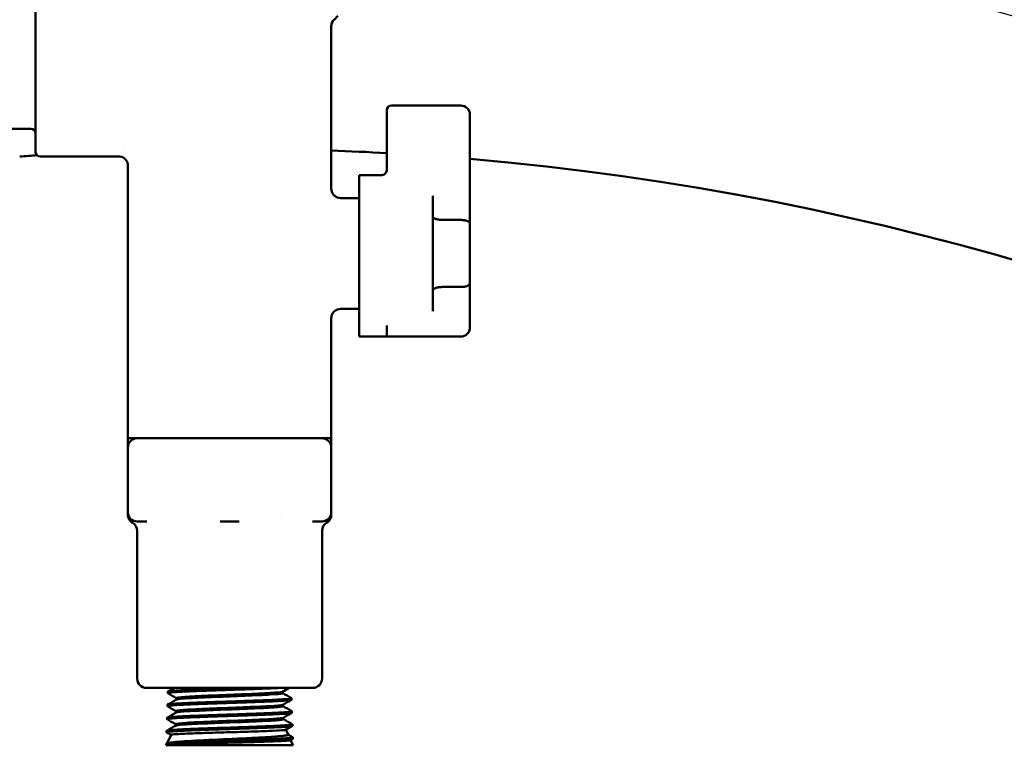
# Model space of a CAD drawing. Header units: inches. Extents: x 1 to 226, y 4 to 143.
# Tile 8 of 46: x 67.08 to 71.27, y 44.41 to 47.5. Entities that reach past the tile are written whole.
import ezdxf

# ---------------------------------------------------------------- set-up
doc = ezdxf.new("R2010")
doc.units = ezdxf.units.IN
doc.header["$LTSCALE"] = 6.666667
doc.header["$MEASUREMENT"] = 0
doc.linetypes.add('CHAIN', pattern=[0.7087, 0.4724, -0.0591, 0.1181, -0.0591])
for name, color, linetype, lineweight in [('Centerline (ANSI)', 7, 'Continuous', 25), ('Dimension (ANSI)', 7, 'Continuous', 25), ('Visible (ANSI)', 7, 'Continuous', 50)]:
    doc.layers.add(name, color=color, linetype=linetype, lineweight=lineweight)
doc.styles.add('Note Text (ANSI)', font='tahoma.ttf')
doc.dimstyles.new('Default (ANSI)', dxfattribs={"dimscale": 6.666667, "dimtxt": 0.12, "dimasz": 0.098425, "dimexe": 0.125, "dimexo": 0.0625, "dimgap": 0.031496, "dimtad": 0, "dimtih": 1, "dimtoh": 1, "dimrnd": 1e-08, "dimzin": 4, "dimdsep": 46, "dimtxsty": 'Note Text (ANSI)', "dimcen": 0.09, "dimdle": 0.393701, "dimclrd": 256, "dimclre": 256, "dimclrt": 256, "dimadec": 0, "dimazin": 1, "dimtfac": 1, "dimtofl": 0, "dimtmove": 0, "dimatfit": 3, "dimfxl": 1, "dimtolj": 1, "dimtzin": 4, "dimlwd": -1, "dimlwe": -1, "dimarcsym": 0})

# ---------------------------------------------------------------- blocks, each defined once
blk = doc.blocks.new('*D11')
at = {"layer": 'Defpoints', "color": 0, "transparency": 16777216}
for p in [(75.3581, 44.4058), (60.5801, 25.4952)]:
    blk.add_point(p, dxfattribs=at)
at = {"layer": 'Dimension (ANSI)', "transparency": 16777216}
for p, q in [((78.811, 48.8243), (75.7621, 44.9228)), ((79.6563, 48.8243), (78.811, 48.8243)), ((67.9691, 34.3505), (67.9691, 35.5505)), ((67.3691, 34.9505), (68.5691, 34.9505))]:
    blk.add_line(p, q, dxfattribs=at)
blk.add_solid([(75.6759, 44.9902), (75.8483, 44.8555), (75.3581, 44.4058)], dxfattribs=at)
at = {"layer": 'Dimension (ANSI)', "transparency": 16777216, "insert": (79.8663, 49.2552), "char_height": 0.8, "attachment_point": 1, "style": 'Note Text (ANSI)'}
blk.add_mtext('\\A1;∅24.00', dxfattribs=at)

msp = doc.modelspace()

# ---------------------------------------------------------------- linework, layer by layer
at = {"layer": 'Centerline (ANSI)', "linetype": 'CHAIN', "ltscale": 0.952448}
msp.add_circle((67.9691, 34.9505), 13, dxfattribs=at)
at = {"layer": 'Visible (ANSI)'}
for p, q in [((67.1423, 47.646), (67.1423, 47.2916)), ((68.4137, 47.5), (68.43, 47.5163)), ((68.4021, 46.7798), (68.4021, 47.4722)), ((67.1423, 47.2916), (67.1423, 46.9373)), ((68.6384, 47.1145), (68.6384, 47.0948)), ((68.6384, 46.8519), (68.6384, 47.0948)), ((68.6581, 47.1341), (68.9533, 47.1341)), ((68.9927, 47.0948), (68.9927, 46.6309)), ((67.1226, 47.0357), (66.9305, 47.0357)), ((67.162, 46.9176), (67.4966, 46.9176)), ((67.536, 45.7168), (67.536, 46.8782)), ((68.5203, 46.8378), (68.5203, 46.5042)), ((68.5203, 46.8378), (68.6187, 46.8378)), ((68.5203, 46.7404), (68.4415, 46.7404)), ((68.8352, 46.2584), (68.8352, 46.7501)), ((68.8456, 46.6519), (68.8456, 46.6519)), ((68.9533, 46.647), (68.8746, 46.647)), ((68.9927, 46.3775), (68.9927, 46.6309)), ((68.5203, 46.5042), (68.5203, 46.1499)), ((68.8456, 46.3566), (68.8456, 46.3566)), ((68.8746, 46.3614), (68.9533, 46.3614)), ((68.9927, 46.3775), (68.9927, 46.1893)), ((68.5203, 46.268), (68.4415, 46.268)), ((68.4021, 45.7168), (68.4021, 46.2286)), ((68.6384, 46.1763), (68.6384, 46.1974)), ((68.6384, 46.1763), (68.6384, 46.1499)), ((68.6384, 46.1499), (68.5203, 46.1499)), ((68.7958, 46.1499), (68.6384, 46.1499)), ((68.8507, 46.1499), (68.7958, 46.1499)), ((68.9533, 46.1499), (68.8507, 46.1499)), ((67.5754, 45.7168), (67.536, 45.7168)), ((67.536, 45.6774), (67.536, 45.7168)), ((67.5754, 45.7168), (67.616, 45.7168)), ((67.7525, 45.7168), (67.616, 45.7168)), ((67.9285, 45.7168), (67.7525, 45.7168)), ((67.9285, 45.7168), (67.9691, 45.7168)), ((67.9691, 45.7168), (68.0097, 45.7168)), ((68.1856, 45.7168), (68.0097, 45.7168)), ((68.3222, 45.7168), (68.1856, 45.7168)), ((68.3222, 45.7168), (68.3628, 45.7168)), ((68.4021, 45.7168), (68.3628, 45.7168)), ((68.4021, 45.7168), (68.4021, 45.6774)), ((67.536, 45.4019), (67.536, 45.6774)), ((68.4021, 45.6774), (68.4021, 45.4019)), ((67.536, 45.3913), (67.536, 45.4019)), ((67.7525, 45.3913), (67.7525, 45.3913)), ((68.1856, 45.3913), (68.1856, 45.3913)), ((68.4021, 45.4019), (68.4021, 45.3913)), ((67.616, 45.3625), (67.5754, 45.3625)), ((67.9691, 45.3625), (67.9285, 45.3625)), ((68.0097, 45.3625), (67.9691, 45.3625)), ((68.3628, 45.3625), (68.3222, 45.3625)), ((67.5754, 44.6932), (67.5754, 45.3231)), ((68.3628, 44.6932), (68.3628, 45.3231)), ((67.6147, 44.6538), (67.9691, 44.6538)), ((67.7062, 44.6375), (67.706, 44.6315)), ((67.9691, 44.6538), (68.3234, 44.6538)), ((68.1952, 44.6381), (68.1952, 44.6314)), ((67.7045, 44.5819), (67.7043, 44.5759)), ((67.7421, 44.6106), (67.7421, 44.604)), ((68.1969, 44.5825), (68.1969, 44.5759)), ((68.2328, 44.6097), (68.233, 44.6037)), ((67.7404, 44.5551), (67.7404, 44.5484)), ((68.2346, 44.5541), (68.2348, 44.5481)), ((67.7027, 44.5264), (67.7025, 44.5203)), ((67.7386, 44.4941), (67.7379, 44.4924)), ((67.7386, 44.4995), (67.7386, 44.4941)), ((68.1986, 44.527), (68.1986, 44.5203)), ((68.2363, 44.4986), (68.2365, 44.4926)), ((67.701, 44.4708), (67.7008, 44.4648)), ((67.7199, 44.4538), (67.703, 44.4177)), ((68.208, 44.4759), (68.2179, 44.4546)), ((67.6993, 44.4153), (67.6991, 44.4092)), ((68.2391, 44.4092), (67.6991, 44.4092)), ((67.6997, 44.4158), (67.7036, 44.418)), ((68.2378, 44.4365), (68.2284, 44.4311)), ((68.2288, 44.4313), (68.2391, 44.4092)), ((68.238, 44.443), (68.2382, 44.437))]:
    msp.add_line(p, q, dxfattribs=at)
for centre, radius, start, end in [((68.4415, 47.4722), 0.0394, 135, 180), ((68.6581, 47.1145), 0.0197, 90, 180), ((68.9533, 47.0948), 0.0394, 0, 90), ((67.1226, 47.016), 0.0197, 0, 90), ((67.162, 46.9373), 0.0197, 180, 270), ((67.9713, 34.891), 12.0595, 92.14405, 92.14408), ((67.9691, 34.9505), 12, 86.80271, 87.93179), ((67.9691, 34.9505), 12, 93.91832, 94.27257), ((67.9691, 34.9505), 12, 35.73956, 85.10662), ((68.9533, 46.1893), 0.0394, 270, 0), ((67.5754, 45.6774), 0.0394, 90, 180), ((68.3628, 45.6774), 0.0394, 0, 90), ((67.5754, 45.4019), 0.0394, 180, 270), ((68.3628, 45.4019), 0.0394, 270, 0), ((67.536, 45.3231), 0.0394, 0, 60.0102), ((68.4021, 45.3231), 0.0394, 119.9898, 180), ((67.6147, 44.6932), 0.0394, 180, 270), ((68.3234, 44.6932), 0.0394, 270, 0)]:
    msp.add_arc(centre, radius, start, end, dxfattribs=at)
for points, knots in [([(67.536, 46.8782), (67.536, 46.8825), (67.5353, 46.8868), (67.5326, 46.8948), (67.5305, 46.8987), (67.5254, 46.9055), (67.5222, 46.9085), (67.5151, 46.9133), (67.5111, 46.9151), (67.5036, 46.9171), (67.5001, 46.9176), (67.4966, 46.9176)], [0, 0, 0, 0, 0.0323437, 0.0323437, 0.0648549, 0.0648549, 0.0973601, 0.0973601, 0.1298655, 0.1298655, 0.156401, 0.156401, 0.156401, 0.156401]), ([(68.6187, 46.8378), (68.6218, 46.8378), (68.6249, 46.8388), (68.63, 46.842), (68.632, 46.8442), (68.6369, 46.8513), (68.6384, 46.8569), (68.6384, 46.8625)], [0, 0, 0, 0, 0.0002356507, 0.0002356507, 0.0004713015, 0.0004713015, 0.000942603, 0.000942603, 0.000942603, 0.000942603]), ([(68.4021, 46.7798), (68.4021, 46.7756), (68.4029, 46.7713), (68.4056, 46.7632), (68.4076, 46.7593), (68.4128, 46.7525), (68.416, 46.7495), (68.4231, 46.7448), (68.427, 46.743), (68.4345, 46.7409), (68.438, 46.7404), (68.4415, 46.7404)], [0, 0, 0, 0, 0.0323437, 0.0323437, 0.0648549, 0.0648549, 0.0973601, 0.0973601, 0.1298655, 0.1298655, 0.1564204, 0.1564204, 0.1564204, 0.1564204]), ([(68.8746, 46.647), (68.8692, 46.647), (68.8639, 46.6475), (68.8543, 46.649), (68.8499, 46.6502), (68.8428, 46.6529), (68.84, 46.6546), (68.8362, 46.6579), (68.8352, 46.6598), (68.8352, 46.6615)], [0, 0, 0, 0, 0.000403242, 0.000403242, 0.000806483, 0.000806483, 0.001209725, 0.001209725, 0.001612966, 0.001612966, 0.001612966, 0.001612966]), ([(68.9533, 46.647), (68.9587, 46.647), (68.9641, 46.6466), (68.9738, 46.645), (68.9782, 46.6438), (68.9853, 46.6408), (68.9881, 46.639), (68.9918, 46.6352), (68.9927, 46.6331), (68.9927, 46.6309)], [0, 0, 0, 0, 0.000406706, 0.000406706, 0.000813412, 0.000813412, 0.001220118, 0.001220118, 0.001626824, 0.001626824, 0.001626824, 0.001626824]), ([(68.8746, 46.3614), (68.8692, 46.3614), (68.8639, 46.361), (68.8543, 46.3594), (68.8499, 46.3582), (68.8428, 46.3555), (68.84, 46.3539), (68.8362, 46.3505), (68.8352, 46.3487), (68.8352, 46.3469)], [0, 0, 0, 0, 0.000403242, 0.000403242, 0.000806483, 0.000806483, 0.001209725, 0.001209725, 0.001612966, 0.001612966, 0.001612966, 0.001612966]), ([(68.9533, 46.3614), (68.9587, 46.3614), (68.9641, 46.3618), (68.9738, 46.3635), (68.9782, 46.3647), (68.9853, 46.3676), (68.9881, 46.3694), (68.9918, 46.3733), (68.9927, 46.3754), (68.9927, 46.3775)], [0, 0, 0, 0, 0.000406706, 0.000406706, 0.000813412, 0.000813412, 0.001220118, 0.001220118, 0.001626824, 0.001626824, 0.001626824, 0.001626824]), ([(68.4415, 46.268), (68.4373, 46.268), (68.433, 46.2673), (68.4249, 46.2646), (68.421, 46.2625), (68.4143, 46.2573), (68.4112, 46.2542), (68.4065, 46.2471), (68.4047, 46.2431), (68.4026, 46.2356), (68.4021, 46.2321), (68.4021, 46.2286)], [0, 0, 0, 0, 0.0323427, 0.0323427, 0.064856, 0.064856, 0.0973676, 0.0973676, 0.1298799, 0.1298799, 0.1564166, 0.1564166, 0.1564166, 0.1564166]), ([(67.5557, 45.3572), (67.552, 45.3593), (67.5486, 45.3621), (67.543, 45.3685), (67.5407, 45.3722), (67.5374, 45.3801), (67.5364, 45.3843), (67.536, 45.3895), (67.536, 45.3904), (67.536, 45.3913)], [0.0000178, 0.0000178, 0.0000178, 0.0000178, 0.0323681, 0.0323681, 0.0648784, 0.0648784, 0.0973836, 0.0973836, 0.1042857, 0.1042857, 0.1042857, 0.1042857]), ([(68.4021, 45.3913), (68.4021, 45.3891), (68.402, 45.3869), (68.4013, 45.3827), (68.4007, 45.3806), (68.3987, 45.3747), (68.3967, 45.3709), (68.3911, 45.3634), (68.387, 45.3598), (68.3825, 45.3572)], [0, 0, 0, 0, 0.016634, 0.016634, 0.032819, 0.032819, 0.0644517, 0.0644517, 0.1042813, 0.1042813, 0.1042813, 0.1042813]), ([(67.7064, 44.631), (67.7063, 44.631), (67.7062, 44.6311), (67.7058, 44.6315), (67.7061, 44.6319), (67.7076, 44.6324), (67.708, 44.6325), (67.709, 44.6328), (67.7095, 44.6329), (67.7116, 44.6333), (67.7137, 44.6336), (67.7188, 44.6343), (67.7219, 44.6346), (67.7275, 44.6351), (67.7296, 44.6353), (67.7348, 44.6357), (67.7378, 44.6359), (67.7455, 44.6364), (67.7503, 44.6367), (67.759, 44.6372), (67.7628, 44.6374), (67.7687, 44.6377), (67.7707, 44.6378), (67.7757, 44.638), (67.7787, 44.6382), (67.7868, 44.6386), (67.7919, 44.6388), (67.8046, 44.6394), (67.8124, 44.6397), (67.8247, 44.6402), (67.8291, 44.6404), (67.8399, 44.6408), (67.8463, 44.6411), (67.8644, 44.6417), (67.8765, 44.6422), (67.8916, 44.6427), (67.8944, 44.6428), (67.9006, 44.643), (67.904, 44.6431), (67.9172, 44.6436), (67.9271, 44.6439), (67.9453, 44.6446), (67.9536, 44.6449), (67.9672, 44.6453), (67.9725, 44.6455), (67.985, 44.6459), (67.9923, 44.6462), (68.0106, 44.6468), (68.0216, 44.6471), (68.0363, 44.6476), (68.0402, 44.6478), (68.047, 44.648), (68.0499, 44.6481), (68.0605, 44.6485), (68.0681, 44.6488), (68.0857, 44.6494), (68.0957, 44.6498), (68.1097, 44.6504), (68.1141, 44.6506), (68.1243, 44.651), (68.1299, 44.6512), (68.1437, 44.6518), (68.1515, 44.6521), (68.1621, 44.6526), (68.1651, 44.6528), (68.17, 44.653), (68.1719, 44.6531), (68.1772, 44.6534), (68.1806, 44.6536), (68.1838, 44.6538)], [-6.3096, -6.3096, -6.3096, -6.3096, -6.295535, -6.295535, -6.207963, -6.207963, -6.1782, -6.1782, -6.154075, -6.154075, -6.085051, -6.085051, -6.012598, -6.012598, -5.972074, -5.972074, -5.92225, -5.92225, -5.854946, -5.854946, -5.80769, -5.80769, -5.784701, -5.784701, -5.750912, -5.750912, -5.69715, -5.69715, -5.622979, -5.622979, -5.583013, -5.583013, -5.52751, -5.52751, -5.428504, -5.428504, -5.406534, -5.406534, -5.379451, -5.379451, -5.303178, -5.303178, -5.239438, -5.239438, -5.199471, -5.199471, -5.143968, -5.143968, -5.058749, -5.058749, -5.028311, -5.028311, -5.004681, -5.004681, -4.942932, -4.942932, -4.857502, -4.857502, -4.81744, -4.81744, -4.763552, -4.763552, -4.681792, -4.681792, -4.647309, -4.647309, -4.624625, -4.624625, -4.581771, -4.581771, -4.581771, -4.581771]), ([(68.0406, 44.6538), (68.0381, 44.6537), (68.0357, 44.6537), (68.0183, 44.653), (68.0031, 44.6525), (67.9822, 44.6518), (67.9765, 44.6516), (67.9603, 44.6511), (67.9497, 44.6507), (67.9299, 44.6501), (67.9208, 44.6498), (67.9087, 44.6493), (67.9055, 44.6492), (67.8966, 44.6489), (67.8909, 44.6487), (67.8704, 44.648), (67.856, 44.6474), (67.8373, 44.6467), (67.8324, 44.6465), (67.8251, 44.6462), (67.8226, 44.6461), (67.814, 44.6458), (67.808, 44.6455), (67.7951, 44.645), (67.7882, 44.6447), (67.7794, 44.6443), (67.7772, 44.6441), (67.7709, 44.6438), (67.767, 44.6436), (67.7536, 44.6429), (67.7449, 44.6423), (67.7349, 44.6416), (67.7323, 44.6414), (67.7287, 44.6411), (67.7276, 44.641), (67.7236, 44.6407), (67.721, 44.6405), (67.7158, 44.6399), (67.7135, 44.6396), (67.7109, 44.6392), (67.7103, 44.6391), (67.7088, 44.6388), (67.708, 44.6385), (67.7066, 44.638), (67.7062, 44.6378), (67.7062, 44.6375)], [-5.445758, -5.445758, -5.445758, -5.445758, -5.42657, -5.42657, -5.309191, -5.309191, -5.266326, -5.266326, -5.185358, -5.185358, -5.11492, -5.11492, -5.090376, -5.090376, -5.044834, -5.044834, -4.925211, -4.925211, -4.881895, -4.881895, -4.859405, -4.859405, -4.802344, -4.802344, -4.731298, -4.731298, -4.70677, -4.70677, -4.660911, -4.660911, -4.541788, -4.541788, -4.498485, -4.498485, -4.476033, -4.476033, -4.419204, -4.419204, -4.347409, -4.347409, -4.322902, -4.322902, -4.276609, -4.276609, -4.212752, -4.212752, -4.212752, -4.212752]), ([(67.7421, 44.6106), (67.7421, 44.611), (67.7429, 44.6115), (67.7507, 44.6136), (67.7697, 44.6153), (67.8269, 44.6187), (67.8651, 44.6203), (67.9485, 44.6237), (67.9937, 44.6254), (68.0766, 44.6288), (68.1143, 44.6305), (68.17, 44.6339), (68.1881, 44.6356), (68.194, 44.6374), (68.1944, 44.6376), (68.1947, 44.6378)], [0.39361713, 0.39361713, 0.39361713, 0.39361713, 0.39541184, 0.39541184, 0.40260932, 0.40260932, 0.40980679, 0.40980679, 0.41700427, 0.41700427, 0.42420175, 0.42420175, 0.43139923, 0.43139923, 0.43209932, 0.43209932, 0.43209932, 0.43209932]), ([(67.7426, 44.6043), (67.743, 44.6045), (67.7436, 44.6047), (67.7507, 44.6066), (67.7697, 44.6083), (67.8269, 44.6117), (67.8651, 44.6134), (67.9485, 44.6168), (67.9937, 44.6185), (68.0766, 44.6219), (68.1143, 44.6236), (68.17, 44.6269), (68.1881, 44.6286), (68.1946, 44.6307), (68.1952, 44.6311), (68.1952, 44.6314)], [0.3944594, 0.3944594, 0.3944594, 0.3944594, 0.39541184, 0.39541184, 0.40260932, 0.40260932, 0.40980679, 0.40980679, 0.41700427, 0.41700427, 0.42420175, 0.42420175, 0.43139923, 0.43139923, 0.43294143, 0.43294143, 0.43294143, 0.43294143]), ([(67.7047, 44.5754), (67.7043, 44.5757), (67.7042, 44.5759), (67.7045, 44.5763), (67.7048, 44.5765), (67.7056, 44.5768), (67.7059, 44.5769), (67.7068, 44.5771), (67.7076, 44.5773), (67.71, 44.5778), (67.712, 44.5781), (67.7166, 44.5786), (67.7191, 44.5789), (67.7238, 44.5793), (67.7258, 44.5795), (67.7313, 44.58), (67.735, 44.5802), (67.7444, 44.5808), (67.7502, 44.5812), (67.7587, 44.5817), (67.761, 44.5818), (67.7653, 44.582), (67.7675, 44.5821), (67.7765, 44.5826), (67.7838, 44.5829), (67.798, 44.5836), (67.8046, 44.5839), (67.8158, 44.5844), (67.8201, 44.5845), (67.8305, 44.5849), (67.8367, 44.5852), (67.8527, 44.5858), (67.8627, 44.5861), (67.877, 44.5866), (67.881, 44.5868), (67.888, 44.587), (67.8909, 44.5871), (67.9023, 44.5875), (67.9109, 44.5878), (67.9296, 44.5885), (67.9397, 44.5888), (67.9551, 44.5894), (67.9604, 44.5895), (67.9721, 44.5899), (67.9784, 44.5901), (67.9932, 44.5906), (68.0015, 44.5909), (68.0167, 44.5914), (68.0236, 44.5916), (68.0333, 44.592), (68.0362, 44.5921), (68.0432, 44.5923), (68.0473, 44.5924), (68.0575, 44.5928), (68.0636, 44.593), (68.078, 44.5936), (68.0862, 44.5939), (68.099, 44.5944), (68.1037, 44.5945), (68.1134, 44.5949), (68.1184, 44.5951), (68.1292, 44.5956), (68.135, 44.5958), (68.1475, 44.5963), (68.1541, 44.5966), (68.1624, 44.597), (68.1645, 44.5971), (68.1694, 44.5974), (68.1723, 44.5975), (68.1795, 44.5979), (68.1836, 44.5982), (68.1931, 44.5988), (68.1981, 44.5991), (68.2052, 44.5996), (68.2075, 44.5998), (68.2126, 44.6002), (68.2153, 44.6004), (68.2215, 44.601), (68.2246, 44.6014), (68.2278, 44.6019), (68.2286, 44.602), (68.2298, 44.6023), (68.2303, 44.6024), (68.2312, 44.6026), (68.2316, 44.6027), (68.2327, 44.6031), (68.233, 44.6034), (68.233, 44.6037)], [-10.523867, -10.523867, -10.523867, -10.523867, -10.467949, -10.467949, -10.42671, -10.42671, -10.404211, -10.404211, -10.366301, -10.366301, -10.298247, -10.298247, -10.239121, -10.239121, -10.199279, -10.199279, -10.137077, -10.137077, -10.05574, -10.05574, -10.02798, -10.02798, -10.002833, -10.002833, -9.923215, -9.923215, -9.857661, -9.857661, -9.817671, -9.817671, -9.763013, -9.763013, -9.678986, -9.678986, -9.646026, -9.646026, -9.622912, -9.622912, -9.555426, -9.555426, -9.477927, -9.477927, -9.437669, -9.437669, -9.388971, -9.388971, -9.325267, -9.325267, -9.271755, -9.271755, -9.248825, -9.248825, -9.21643, -9.21643, -9.166979, -9.166979, -9.097861, -9.097861, -9.056176, -9.056176, -9.010362, -9.010362, -8.954672, -8.954672, -8.885149, -8.885149, -8.862191, -8.862191, -8.828407, -8.828407, -8.774786, -8.774786, -8.699835, -8.699835, -8.659862, -8.659862, -8.604805, -8.604805, -8.519278, -8.519278, -8.488108, -8.488108, -8.464746, -8.464746, -8.437034, -8.437034, -8.374552, -8.374552, -8.374552, -8.374552]), ([(68.2324, 44.6102), (68.2327, 44.61), (68.2328, 44.6099), (68.2329, 44.6094), (68.2324, 44.6091), (68.2311, 44.6087), (68.2307, 44.6086), (68.2294, 44.6083), (68.2284, 44.6081), (68.2239, 44.6073), (68.2193, 44.6068), (68.2114, 44.6061), (68.2091, 44.6059), (68.202, 44.6053), (68.1967, 44.605), (68.1859, 44.6043), (68.1805, 44.604), (68.1727, 44.6036), (68.1707, 44.6035), (68.1648, 44.6032), (68.1608, 44.603), (68.1483, 44.6024), (68.1393, 44.602), (68.1248, 44.6014), (68.1198, 44.6012), (68.1094, 44.6007), (68.1041, 44.6005), (68.0904, 44.6), (68.0818, 44.5997), (68.0661, 44.5992), (68.059, 44.5989), (68.0488, 44.5985), (68.0457, 44.5984), (68.037, 44.5981), (68.0313, 44.5979), (68.0139, 44.5973), (68.002, 44.5969), (67.9838, 44.5963), (67.9776, 44.5961), (67.9652, 44.5957), (67.9589, 44.5955), (67.9432, 44.5949), (67.9338, 44.5946), (67.917, 44.5941), (67.9096, 44.5938), (67.8991, 44.5935), (67.896, 44.5934), (67.8874, 44.5931), (67.8818, 44.5929), (67.8651, 44.5922), (67.8541, 44.5918), (67.8381, 44.5912), (67.8327, 44.591), (67.8222, 44.5906), (67.8171, 44.5904), (67.8044, 44.5899), (67.797, 44.5895), (67.7844, 44.589), (67.7791, 44.5887), (67.7718, 44.5884), (67.7696, 44.5883), (67.7638, 44.588), (67.7601, 44.5878), (67.7492, 44.5872), (67.7425, 44.5867), (67.7337, 44.5861), (67.7309, 44.5859), (67.726, 44.5855), (67.7237, 44.5853), (67.7166, 44.5846), (67.7126, 44.5842), (67.7089, 44.5836), (67.7081, 44.5834), (67.707, 44.5832), (67.7066, 44.5831), (67.7051, 44.5826), (67.7045, 44.5823), (67.7045, 44.5819)], [-2.147177, -2.147177, -2.147177, -2.147177, -2.113267, -2.113267, -2.040102, -2.040102, -2.015623, -2.015623, -1.969078, -1.969078, -1.85062, -1.85062, -1.807767, -1.807767, -1.725693, -1.725693, -1.655538, -1.655538, -1.630965, -1.630965, -1.58668, -1.58668, -1.495062, -1.495062, -1.447598, -1.447598, -1.400274, -1.400274, -1.327533, -1.327533, -1.269851, -1.269851, -1.245298, -1.245298, -1.200685, -1.200685, -1.10894, -1.10894, -1.061623, -1.061623, -1.014161, -1.014161, -0.94176, -0.94176, -0.884114, -0.884114, -0.859557, -0.859557, -0.815087, -0.815087, -0.72335, -0.72335, -0.675941, -0.675941, -0.62858, -0.62858, -0.555838, -0.555838, -0.498103, -0.498103, -0.473548, -0.473548, -0.429115, -0.429115, -0.334197, -0.334197, -0.287684, -0.287684, -0.243425, -0.243425, -0.133776, -0.133776, -0.100247, -0.100247, -0.077693, -0.077693, -0.000001, -0.000001, -0.000001, -0.000001]), ([(67.7404, 44.5551), (67.7404, 44.5554), (67.7408, 44.5557), (67.7465, 44.5577), (67.764, 44.5594), (67.8193, 44.5628), (67.8569, 44.5645), (67.9401, 44.5679), (67.9856, 44.5696), (68.07, 44.5729), (68.1088, 44.5746), (68.1674, 44.578), (68.187, 44.5797), (68.1951, 44.5817), (68.1959, 44.5819), (68.1964, 44.5822)], [0.31489464, 0.31489464, 0.31489464, 0.31489464, 0.31623958, 0.31623958, 0.32343706, 0.32343706, 0.33063454, 0.33063454, 0.33783201, 0.33783201, 0.34502949, 0.34502949, 0.35222697, 0.35222697, 0.353379, 0.353379, 0.353379, 0.353379]), ([(67.703, 44.5199), (67.7027, 44.52), (67.7025, 44.5202), (67.7025, 44.5205), (67.7027, 44.5207), (67.7032, 44.5209), (67.7034, 44.521), (67.7043, 44.5214), (67.7051, 44.5216), (67.7077, 44.5221), (67.7096, 44.5224), (67.7138, 44.523), (67.7158, 44.5232), (67.7198, 44.5236), (67.7217, 44.5237), (67.728, 44.5243), (67.7328, 44.5246), (67.7413, 44.5252), (67.7446, 44.5254), (67.7504, 44.5257), (67.7528, 44.5258), (67.7571, 44.5261), (67.7589, 44.5262), (67.7661, 44.5266), (67.7718, 44.5269), (67.783, 44.5274), (67.7885, 44.5277), (67.7989, 44.5281), (67.8036, 44.5283), (67.8129, 44.5287), (67.8173, 44.5289), (67.8298, 44.5294), (67.838, 44.5297), (67.8522, 44.5302), (67.858, 44.5304), (67.8678, 44.5308), (67.8718, 44.5309), (67.8786, 44.5312), (67.8814, 44.5313), (67.8911, 44.5316), (67.898, 44.5318), (67.9131, 44.5324), (67.9213, 44.5327), (67.9359, 44.5332), (67.9422, 44.5334), (67.9539, 44.5338), (67.9591, 44.5339), (67.9753, 44.5345), (67.9862, 44.5348), (68.0056, 44.5355), (68.014, 44.5357), (68.0252, 44.5361), (68.0281, 44.5362), (68.0355, 44.5365), (68.0399, 44.5366), (68.0547, 44.5371), (68.0649, 44.5375), (68.0813, 44.5381), (68.0877, 44.5384), (68.0986, 44.5388), (68.1032, 44.5389), (68.115, 44.5394), (68.1221, 44.5397), (68.1353, 44.5402), (68.1414, 44.5405), (68.1508, 44.5409), (68.1542, 44.541), (68.1596, 44.5413), (68.1616, 44.5414), (68.1692, 44.5418), (68.1745, 44.542), (68.1844, 44.5426), (68.189, 44.5429), (68.1966, 44.5433), (68.1998, 44.5436), (68.2053, 44.5439), (68.2077, 44.5441), (68.2141, 44.5446), (68.2178, 44.5449), (68.223, 44.5455), (68.2248, 44.5457), (68.2274, 44.546), (68.2284, 44.5462), (68.2298, 44.5464), (68.2304, 44.5465), (68.2321, 44.5468), (68.233, 44.5471), (68.2344, 44.5476), (68.2348, 44.5479), (68.2348, 44.5481)], [-14.76562, -14.76562, -14.76562, -14.76562, -14.727275, -14.727275, -14.687896, -14.687896, -14.665493, -14.665493, -14.615929, -14.615929, -14.546474, -14.546474, -14.495846, -14.495846, -14.455516, -14.455516, -14.373283, -14.373283, -14.326144, -14.326144, -14.294545, -14.294545, -14.271479, -14.271479, -14.206303, -14.206303, -14.148459, -14.148459, -14.101788, -14.101788, -14.06052, -14.06052, -13.987764, -13.987764, -13.938653, -13.938653, -13.906351, -13.906351, -13.883445, -13.883445, -13.828603, -13.828603, -13.764922, -13.764922, -13.716177, -13.716177, -13.675966, -13.675966, -13.592691, -13.592691, -13.527909, -13.527909, -13.505188, -13.505188, -13.470082, -13.470082, -13.387708, -13.387708, -13.333486, -13.333486, -13.29349, -13.29349, -13.227917, -13.227917, -13.167637, -13.167637, -13.131799, -13.131799, -13.109148, -13.109148, -13.046667, -13.046667, -12.985946, -12.985946, -12.938241, -12.938241, -12.897778, -12.897778, -12.821858, -12.821858, -12.773446, -12.773446, -12.741405, -12.741405, -12.718426, -12.718426, -12.665406, -12.665406, -12.602756, -12.602756, -12.602756, -12.602756]), ([(68.2341, 44.5546), (68.2342, 44.5546), (68.2342, 44.5546), (68.2348, 44.5542), (68.2347, 44.5538), (68.2332, 44.5532), (68.2325, 44.553), (68.2312, 44.5528), (68.2307, 44.5526), (68.2287, 44.5523), (68.227, 44.552), (68.2224, 44.5514), (68.2194, 44.5511), (68.2148, 44.5507), (68.2136, 44.5506), (68.2102, 44.5503), (68.2078, 44.5501), (68.2013, 44.5496), (68.197, 44.5494), (68.1882, 44.5488), (68.1836, 44.5486), (68.1754, 44.5481), (68.1719, 44.548), (68.1661, 44.5477), (68.1639, 44.5476), (68.1566, 44.5472), (68.1514, 44.547), (68.1383, 44.5464), (68.1303, 44.546), (68.117, 44.5455), (68.1119, 44.5453), (68.1013, 44.5448), (68.0957, 44.5446), (68.0795, 44.544), (68.0685, 44.5436), (68.0519, 44.5431), (68.0464, 44.5429), (68.0378, 44.5426), (68.0347, 44.5425), (68.0242, 44.5421), (68.0167, 44.5419), (67.9996, 44.5413), (67.99, 44.5409), (67.9741, 44.5404), (67.968, 44.5402), (67.9555, 44.5398), (67.9493, 44.5396), (67.931, 44.539), (67.9189, 44.5386), (67.9014, 44.538), (67.8959, 44.5378), (67.8872, 44.5375), (67.8842, 44.5374), (67.8739, 44.537), (67.8667, 44.5368), (67.8505, 44.5362), (67.8415, 44.5358), (67.8277, 44.5353), (67.8226, 44.5351), (67.8123, 44.5347), (67.8072, 44.5345), (67.793, 44.5339), (67.7843, 44.5335), (67.7722, 44.5329), (67.7684, 44.5327), (67.7627, 44.5324), (67.7606, 44.5323), (67.754, 44.532), (67.7496, 44.5317), (67.7402, 44.5311), (67.7354, 44.5308), (67.7297, 44.5304), (67.7285, 44.5303), (67.7249, 44.53), (67.7227, 44.5298), (67.7175, 44.5293), (67.7149, 44.529), (67.7104, 44.5285), (67.7087, 44.5283), (67.7062, 44.5278), (67.7054, 44.5276), (67.7043, 44.5273), (67.704, 44.5272), (67.7031, 44.5269), (67.7027, 44.5266), (67.7027, 44.5264)], [-11.192232, -11.192232, -11.192232, -11.192232, -11.190535, -11.190535, -11.098609, -11.098609, -11.054678, -11.054678, -11.030129, -11.030129, -10.972166, -10.972166, -10.898955, -10.898955, -10.876717, -10.876717, -10.833486, -10.833486, -10.768496, -10.768496, -10.708576, -10.708576, -10.666253, -10.666253, -10.641606, -10.641606, -10.585718, -10.585718, -10.508017, -10.508017, -10.461578, -10.461578, -10.413174, -10.413174, -10.322416, -10.322416, -10.278709, -10.278709, -10.254154, -10.254154, -10.196211, -10.196211, -10.122384, -10.122384, -10.075206, -10.075206, -10.027699, -10.027699, -9.934739, -9.934739, -9.890574, -9.890574, -9.866048, -9.866048, -9.807394, -9.807394, -9.730398, -9.730398, -9.684235, -9.684235, -9.635457, -9.635457, -9.545413, -9.545413, -9.501837, -9.501837, -9.477283, -9.477283, -9.419244, -9.419244, -9.345529, -9.345529, -9.323327, -9.323327, -9.280108, -9.280108, -9.21495, -9.21495, -9.155247, -9.155247, -9.112709, -9.112709, -9.088093, -9.088093, -9.031185, -9.031185, -9.031185, -9.031185]), ([(67.7409, 44.5487), (67.7411, 44.5488), (67.7414, 44.5489), (67.7465, 44.5508), (67.764, 44.5525), (67.8193, 44.5558), (67.8569, 44.5575), (67.9401, 44.5609), (67.9856, 44.5626), (68.07, 44.566), (68.1088, 44.5677), (68.1674, 44.5711), (68.187, 44.5728), (68.1959, 44.5749), (68.1969, 44.5754), (68.1969, 44.5759)], [0.31572497, 0.31572497, 0.31572497, 0.31572497, 0.31623958, 0.31623958, 0.32343706, 0.32343706, 0.33063454, 0.33063454, 0.33783201, 0.33783201, 0.34502949, 0.34502949, 0.35222697, 0.35222697, 0.35422002, 0.35422002, 0.35422002, 0.35422002]), ([(67.7012, 44.4643), (67.7011, 44.4644), (67.7009, 44.4645), (67.7008, 44.4647), (67.7008, 44.4649), (67.701, 44.4651), (67.7011, 44.4652), (67.7017, 44.4655), (67.7024, 44.4658), (67.7046, 44.4663), (67.7062, 44.4666), (67.7097, 44.4671), (67.7115, 44.4673), (67.7151, 44.4677), (67.7168, 44.4679), (67.7228, 44.4684), (67.7276, 44.4688), (67.7369, 44.4694), (67.7413, 44.4697), (67.7476, 44.4701), (67.7493, 44.4702), (67.7537, 44.4704), (67.7565, 44.4706), (67.7661, 44.4711), (67.7735, 44.4715), (67.7864, 44.4721), (67.7917, 44.4723), (67.8012, 44.4727), (67.8053, 44.4729), (67.8203, 44.4735), (67.8317, 44.4739), (67.8499, 44.4746), (67.8565, 44.4748), (67.8659, 44.4752), (67.8686, 44.4753), (67.876, 44.4755), (67.8807, 44.4757), (67.8954, 44.4762), (67.9056, 44.4766), (67.9228, 44.4772), (67.9298, 44.4774), (67.942, 44.4778), (67.9472, 44.478), (67.9624, 44.4785), (67.9724, 44.4788), (67.9895, 44.4794), (67.9965, 44.4796), (68.0079, 44.48), (68.0123, 44.4801), (68.0196, 44.4803), (68.0226, 44.4804), (68.0323, 44.4808), (68.039, 44.481), (68.0539, 44.4815), (68.0621, 44.4818), (68.0761, 44.4823), (68.0821, 44.4826), (68.0927, 44.483), (68.0973, 44.4831), (68.1112, 44.4836), (68.12, 44.484), (68.1336, 44.4845), (68.1385, 44.4847), (68.1464, 44.4851), (68.1495, 44.4852), (68.1547, 44.4854), (68.1569, 44.4855), (68.164, 44.4859), (68.1689, 44.4861), (68.1789, 44.4867), (68.184, 44.4869), (68.1925, 44.4874), (68.1959, 44.4877), (68.2019, 44.488), (68.2044, 44.4882), (68.212, 44.4888), (68.2164, 44.4891), (68.2232, 44.4897), (68.2257, 44.49), (68.2286, 44.4904), (68.2293, 44.4905), (68.231, 44.4907), (68.2319, 44.4909), (68.2345, 44.4914), (68.2357, 44.4918), (68.2364, 44.4923), (68.2365, 44.4925), (68.2365, 44.4926)], [-19.03439, -19.03439, -19.03439, -19.03439, -19.011412, -19.011412, -18.977809, -18.977809, -18.954921, -18.954921, -18.901926, -18.901926, -18.835966, -18.835966, -18.786394, -18.786394, -18.745931, -18.745931, -18.659448, -18.659448, -18.595417, -18.595417, -18.572725, -18.572725, -18.53779, -18.53779, -18.454573, -18.454573, -18.400037, -18.400037, -18.360088, -18.360088, -18.258016, -18.258016, -18.202496, -18.202496, -18.180044, -18.180044, -18.142318, -18.142318, -18.062063, -18.062063, -18.008299, -18.008299, -17.968305, -17.968305, -17.892085, -17.892085, -17.838354, -17.838354, -17.804448, -17.804448, -17.781598, -17.781598, -17.728813, -17.728813, -17.662772, -17.662772, -17.613191, -17.613191, -17.572722, -17.572722, -17.491861, -17.491861, -17.444168, -17.444168, -17.412335, -17.412335, -17.389366, -17.389366, -17.334801, -17.334801, -17.270702, -17.270702, -17.221774, -17.221774, -17.181635, -17.181635, -17.096659, -17.096659, -17.031716, -17.031716, -17.009083, -17.009083, -16.973511, -16.973511, -16.891187, -16.891187, -16.858028, -16.858028, -16.858028, -16.858028]), ([(68.2359, 44.4991), (68.2367, 44.4986), (68.2363, 44.4981), (68.2342, 44.4975), (68.2332, 44.4972), (68.2314, 44.4969), (68.2308, 44.4968), (68.2289, 44.4965), (68.2276, 44.4963), (68.2233, 44.4958), (68.2201, 44.4955), (68.2137, 44.4949), (68.2108, 44.4947), (68.205, 44.4942), (68.2022, 44.494), (68.1962, 44.4937), (68.1929, 44.4935), (68.1832, 44.4929), (68.1764, 44.4925), (68.1664, 44.4921), (68.1637, 44.4919), (68.1584, 44.4917), (68.1558, 44.4916), (68.1455, 44.4911), (68.1376, 44.4907), (68.1223, 44.4901), (68.115, 44.4898), (68.1028, 44.4893), (68.0978, 44.4891), (68.0846, 44.4886), (68.0761, 44.4883), (68.0565, 44.4876), (68.0454, 44.4873), (68.031, 44.4868), (68.0279, 44.4867), (68.0188, 44.4864), (68.0128, 44.4862), (67.9911, 44.4854), (67.9752, 44.4849), (67.9543, 44.4842), (67.9492, 44.484), (67.9349, 44.4836), (67.9257, 44.4833), (67.905, 44.4826), (67.8936, 44.4822), (67.8793, 44.4817), (67.8763, 44.4816), (67.8675, 44.4813), (67.8617, 44.4811), (67.8426, 44.4804), (67.8298, 44.4799), (67.8129, 44.4792), (67.8084, 44.479), (67.7971, 44.4785), (67.7907, 44.4782), (67.7752, 44.4776), (67.7665, 44.4772), (67.7566, 44.4766), (67.7547, 44.4765), (67.7491, 44.4762), (67.7457, 44.476), (67.734, 44.4753), (67.7268, 44.4747), (67.7187, 44.474), (67.7167, 44.4738), (67.714, 44.4736), (67.7131, 44.4735), (67.7102, 44.4731), (67.7084, 44.4729), (67.7048, 44.4723), (67.7033, 44.472), (67.702, 44.4716), (67.7017, 44.4715), (67.7012, 44.4712), (67.701, 44.471), (67.701, 44.4708), (67.701, 44.4708), (67.701, 44.4708)], [-6.938538, -6.938538, -6.938538, -6.938538, -6.830859, -6.830859, -6.778104, -6.778104, -6.753786, -6.753786, -6.711354, -6.711354, -6.635798, -6.635798, -6.582313, -6.582313, -6.538282, -6.538282, -6.491835, -6.491835, -6.407211, -6.407211, -6.377123, -6.377123, -6.349004, -6.349004, -6.269455, -6.269455, -6.203176, -6.203176, -6.160038, -6.160038, -6.088913, -6.088913, -5.999826, -5.999826, -5.975414, -5.975414, -5.929084, -5.929084, -5.808295, -5.808295, -5.769412, -5.769412, -5.6988, -5.6988, -5.608466, -5.608466, -5.584095, -5.584095, -5.536293, -5.536293, -5.423747, -5.423747, -5.380549, -5.380549, -5.315346, -5.315346, -5.217659, -5.217659, -5.193266, -5.193266, -5.146462, -5.146462, -5.026366, -5.026366, -4.98316, -4.98316, -4.960979, -4.960979, -4.905995, -4.905995, -4.82983, -4.82983, -4.804917, -4.804917, -4.765823, -4.765823, -4.763339, -4.763339, -4.763339, -4.763339]), ([(67.7386, 44.4995), (67.7386, 44.4997), (67.7388, 44.4999), (67.7424, 44.5018), (67.7586, 44.5035), (67.8118, 44.5069), (67.8487, 44.5086), (67.9316, 44.512), (67.9773, 44.5137), (68.0632, 44.5171), (68.1031, 44.5188), (68.1644, 44.5221), (68.1857, 44.5238), (68.1962, 44.5259), (68.1975, 44.5263), (68.1981, 44.5267)], [0.23616932, 0.23616932, 0.23616932, 0.23616932, 0.23706732, 0.23706732, 0.2442648, 0.2442648, 0.25146228, 0.25146228, 0.25865975, 0.25865975, 0.26585723, 0.26585723, 0.27305471, 0.27305471, 0.27466173, 0.27466173, 0.27466173, 0.27466173]), ([(67.7426, 44.4942), (67.7492, 44.4956), (67.7639, 44.4969), (67.8118, 44.5), (67.8487, 44.5017), (67.9316, 44.505), (67.9773, 44.5067), (68.0632, 44.5101), (68.1031, 44.5118), (68.1644, 44.5152), (68.1857, 44.5169), (68.1972, 44.5192), (68.1986, 44.5197), (68.1986, 44.5203)], [0.23848201, 0.23848201, 0.23848201, 0.23848201, 0.2442648, 0.2442648, 0.25146228, 0.25146228, 0.25865975, 0.25865975, 0.26585723, 0.26585723, 0.27305471, 0.27305471, 0.27550072, 0.27550072, 0.27550072, 0.27550072]), ([(67.7036, 44.418), (67.7047, 44.4187), (67.7072, 44.4193), (67.719, 44.4215), (67.7333, 44.423), (67.763, 44.4253), (67.7743, 44.4261), (67.811, 44.4283), (67.8393, 44.4299), (67.886, 44.4322), (67.9021, 44.4329), (67.9509, 44.4351), (67.984, 44.4367), (68.0323, 44.439), (68.0481, 44.4397), (68.0904, 44.4418), (68.1152, 44.4432), (68.1615, 44.4462), (68.1815, 44.4477), (68.2019, 44.45), (68.2069, 44.4508), (68.2159, 44.4526), (68.2184, 44.4536), (68.2179, 44.4546)], [0.504793, 0.504793, 0.504793, 0.504793, 0.619607, 0.619607, 0.876838, 0.876838, 1.006196, 1.006196, 1.260448, 1.260448, 1.388224, 1.388224, 1.639427, 1.639427, 1.765642, 1.765642, 1.990029, 1.990029, 2.246931, 2.246931, 2.364213, 2.364213, 2.532437, 2.532437, 2.532437, 2.532437]), ([(68.2076, 44.4756), (68.2069, 44.4752), (68.2053, 44.4748), (68.1995, 44.474), (68.1951, 44.4736), (68.1771, 44.4723), (68.159, 44.4713), (68.1256, 44.4699), (68.1142, 44.4695), (68.0752, 44.4681), (68.0452, 44.4672), (67.999, 44.4658), (67.9841, 44.4654), (67.9368, 44.464), (67.9044, 44.463), (67.8604, 44.4617), (67.847, 44.4613), (67.8067, 44.4599), (67.7828, 44.4589), (67.7555, 44.4576), (67.748, 44.4571), (67.7282, 44.4558), (67.7208, 44.4548), (67.7199, 44.4538), (67.7199, 44.4538), (67.7199, 44.4538)], [1.526013, 1.526013, 1.526013, 1.526013, 1.62262, 1.62262, 1.734782, 1.734782, 1.979259, 1.979259, 2.092138, 2.092138, 2.337817, 2.337817, 2.451406, 2.451406, 2.699076, 2.699076, 2.813379, 2.813379, 3.062924, 3.062924, 3.177954, 3.177954, 3.42926, 3.42926, 3.437067, 3.437067, 3.437067, 3.437067]), ([(67.6991, 44.4092), (67.6991, 44.4093), (67.6991, 44.4094), (67.6995, 44.4098), (67.7, 44.41), (67.7017, 44.4105), (67.703, 44.4108), (67.7059, 44.4113), (67.707, 44.4114), (67.7097, 44.4118), (67.7112, 44.4119), (67.7176, 44.4126), (67.7234, 44.413), (67.7324, 44.4137), (67.7347, 44.4138), (67.7384, 44.4141), (67.7398, 44.4141), (67.7429, 44.4143), (67.7446, 44.4144), (67.7503, 44.4148), (67.7545, 44.415), (67.7643, 44.4155), (67.7701, 44.4158), (67.7782, 44.4162), (67.7804, 44.4163), (67.7866, 44.4166), (67.7907, 44.4168), (67.7994, 44.4171), (67.8041, 44.4173), (67.8185, 44.4179), (67.8285, 44.4183), (67.8441, 44.4189), (67.8493, 44.419), (67.8572, 44.4193), (67.8599, 44.4194), (67.8675, 44.4197), (67.8726, 44.4199), (67.8872, 44.4204), (67.8969, 44.4207), (67.9135, 44.4213), (67.9204, 44.4215), (67.9324, 44.422), (67.9376, 44.4221), (67.9526, 44.4226), (67.9623, 44.4229), (67.9793, 44.4235), (67.9866, 44.4237), (67.9983, 44.4241), (68.0028, 44.4242), (68.0102, 44.4245), (68.0132, 44.4246), (68.0241, 44.4249), (68.032, 44.4252), (68.0477, 44.4258), (68.0554, 44.426), (68.069, 44.4265), (68.0748, 44.4267), (68.0854, 44.4271), (68.0901, 44.4273), (68.1034, 44.4278), (68.1118, 44.4281), (68.1255, 44.4286), (68.1309, 44.4288), (68.1396, 44.4292), (68.143, 44.4293), (68.1485, 44.4296), (68.1508, 44.4297), (68.1581, 44.43), (68.163, 44.4302), (68.1735, 44.4308), (68.1791, 44.431), (68.1882, 44.4316), (68.1919, 44.4318), (68.1983, 44.4322), (68.201, 44.4323), (68.2078, 44.4328), (68.2116, 44.4331), (68.2182, 44.4336), (68.221, 44.4338), (68.2251, 44.4342), (68.2265, 44.4344), (68.2286, 44.4346), (68.2294, 44.4347), (68.2322, 44.4351), (68.2339, 44.4354), (68.2363, 44.4359), (68.2372, 44.4362), (68.238, 44.4367), (68.2382, 44.4369), (68.2382, 44.437)], [-23.291822, -23.291822, -23.291822, -23.291822, -23.267998, -23.267998, -23.217458, -23.217458, -23.150601, -23.150601, -23.112252, -23.112252, -23.072395, -23.072395, -22.95937, -22.95937, -22.924796, -22.924796, -22.903701, -22.903701, -22.880691, -22.880691, -22.827043, -22.827043, -22.76142, -22.76142, -22.738096, -22.738096, -22.696372, -22.696372, -22.650994, -22.650994, -22.560131, -22.560131, -22.515753, -22.515753, -22.493455, -22.493455, -22.452179, -22.452179, -22.375044, -22.375044, -22.322039, -22.322039, -22.282013, -22.282013, -22.207818, -22.207818, -22.152409, -22.152409, -22.117909, -22.117909, -22.095185, -22.095185, -22.033276, -22.033276, -21.971462, -21.971462, -21.923268, -21.923268, -21.883011, -21.883011, -21.808537, -21.808537, -21.757068, -21.757068, -21.723861, -21.723861, -21.700931, -21.700931, -21.647656, -21.647656, -21.581633, -21.581633, -21.532002, -21.532002, -21.49157, -21.49157, -21.426897, -21.426897, -21.367898, -21.367898, -21.332311, -21.332311, -21.309706, -21.309706, -21.244586, -21.244586, -21.184195, -21.184195, -21.140456, -21.140456, -21.140456, -21.140456]), ([(68.2284, 44.4311), (68.2272, 44.4304), (68.2225, 44.4297), (68.2092, 44.4286), (68.2025, 44.4282), (68.1774, 44.4268), (68.1544, 44.4259), (68.1139, 44.4245), (68.1003, 44.4241), (68.0547, 44.4227), (68.0207, 44.4217), (67.9694, 44.4204), (67.9532, 44.42), (67.902, 44.4186), (67.8681, 44.4176), (67.8228, 44.4163), (67.8093, 44.4159), (67.7693, 44.4145), (67.7467, 44.4135), (67.7208, 44.4121), (67.7136, 44.4116), (67.7025, 44.4104), (67.6994, 44.4098), (67.6991, 44.4092)], [5.492825, 5.492825, 5.492825, 5.492825, 5.678587, 5.678587, 5.79824, 5.79824, 6.05849, 6.05849, 6.178412, 6.178412, 6.439531, 6.439531, 6.559792, 6.559792, 6.82177, 6.82177, 6.942426, 6.942426, 7.205264, 7.205264, 7.351367, 7.351367, 7.518366, 7.518366, 7.518366, 7.518366]), ([(68.2376, 44.4435), (68.2378, 44.4434), (68.2379, 44.4433), (68.2382, 44.4429), (68.2379, 44.4426), (68.2363, 44.4419), (68.2345, 44.4415), (68.2311, 44.441), (68.2304, 44.4409), (68.2276, 44.4406), (68.2254, 44.4403), (68.2185, 44.4396), (68.2132, 44.4392), (68.2045, 44.4385), (68.2017, 44.4384), (68.1943, 44.4379), (68.1896, 44.4376), (68.1776, 44.437), (68.1703, 44.4366), (68.1601, 44.4361), (68.1577, 44.436), (68.1527, 44.4358), (68.15, 44.4357), (68.1394, 44.4352), (68.1311, 44.4349), (68.1153, 44.4342), (68.1079, 44.4339), (68.0953, 44.4334), (68.0903, 44.4333), (68.077, 44.4328), (68.0686, 44.4325), (68.0483, 44.4318), (68.0362, 44.4314), (68.0208, 44.4309), (68.0177, 44.4308), (68.0069, 44.4304), (67.9992, 44.4301), (67.9783, 44.4294), (67.9652, 44.429), (67.9464, 44.4284), (67.9407, 44.4282), (67.9266, 44.4277), (67.9181, 44.4275), (67.8972, 44.4268), (67.8849, 44.4264), (67.8699, 44.4258), (67.8669, 44.4257), (67.8584, 44.4254), (67.853, 44.4252), (67.8367, 44.4246), (67.8262, 44.4242), (67.811, 44.4236), (67.806, 44.4234), (67.7963, 44.423), (67.7916, 44.4228), (67.7818, 44.4223), (67.7767, 44.4221), (67.7645, 44.4215), (67.7576, 44.4212), (67.7494, 44.4208), (67.7476, 44.4206), (67.7423, 44.4203), (67.7391, 44.4201), (67.728, 44.4194), (67.7212, 44.4189), (67.7138, 44.4181), (67.712, 44.418), (67.7073, 44.4174), (67.7048, 44.4171), (67.7014, 44.4164), (67.7003, 44.4161), (67.6996, 44.4157), (67.6994, 44.4156), (67.6993, 44.4154), (67.6993, 44.4153), (67.6993, 44.4153)], [-2.657284, -2.657284, -2.657284, -2.657284, -2.635457, -2.635457, -2.566131, -2.566131, -2.470991, -2.470991, -2.446685, -2.446685, -2.387136, -2.387136, -2.287571, -2.287571, -2.244381, -2.244381, -2.179296, -2.179296, -2.092657, -2.092657, -2.067557, -2.067557, -2.039487, -2.039487, -1.959348, -1.959348, -1.892736, -1.892736, -1.849597, -1.849597, -1.780434, -1.780434, -1.684878, -1.684878, -1.660575, -1.660575, -1.601261, -1.601261, -1.500998, -1.500998, -1.457819, -1.457819, -1.392344, -1.392344, -1.294315, -1.294315, -1.269916, -1.269916, -1.224189, -1.224189, -1.131062, -1.131062, -1.083645, -1.083645, -1.036569, -1.036569, -0.981947, -0.981947, -0.900322, -0.900322, -0.875957, -0.875957, -0.829158, -0.829158, -0.708145, -0.708145, -0.664955, -0.664955, -0.581515, -0.581515, -0.508108, -0.508108, -0.483559, -0.483559, -0.46787, -0.46787, -0.46787, -0.46787])]:
    msp.add_open_spline(points, degree=3, knots=knots, dxfattribs=at)
for points in [[(67.7421, 44.6103), (67.7302, 44.6172), (67.7183, 44.6241), (67.7064, 44.631)], [(67.7067, 44.638), (67.7158, 44.6433), (67.7249, 44.6485), (67.734, 44.6538)], [(68.2224, 44.6538), (68.2132, 44.6485), (68.2039, 44.6431), (68.1947, 44.6378)], [(68.1952, 44.6317), (68.2076, 44.6245), (68.22, 44.6174), (68.2324, 44.6102)], [(67.7049, 44.5824), (67.7175, 44.5897), (67.7301, 44.597), (67.7426, 44.6043)], [(68.2326, 44.6031), (68.2205, 44.5962), (68.2084, 44.5892), (68.1964, 44.5822)], [(67.7032, 44.5269), (67.7157, 44.5342), (67.7283, 44.5414), (67.7409, 44.5487)], [(67.7404, 44.5548), (67.7285, 44.5616), (67.7166, 44.5685), (67.7047, 44.5754)], [(68.1969, 44.5762), (68.2093, 44.569), (68.2217, 44.5618), (68.2341, 44.5546)], [(68.2343, 44.5476), (68.2222, 44.5406), (68.2102, 44.5336), (68.1981, 44.5267)], [(67.7014, 44.4713), (67.7138, 44.4785), (67.7262, 44.4856), (67.7385, 44.4928)], [(67.7386, 44.4992), (67.7267, 44.5061), (67.7148, 44.513), (67.703, 44.5199)], [(67.7385, 44.4928), (67.7394, 44.4933), (67.7407, 44.4937), (67.7426, 44.4942)], [(67.7426, 44.4942), (67.74, 44.4941), (67.7386, 44.4941), (67.7386, 44.4941)], [(68.1986, 44.5206), (68.211, 44.5134), (68.2234, 44.5062), (68.2359, 44.4991)], [(67.7198, 44.4536), (67.7136, 44.4571), (67.7074, 44.4607), (67.7012, 44.4643)], [(68.236, 44.4921), (68.2265, 44.4866), (68.2171, 44.4811), (68.2076, 44.4756)], [(68.2177, 44.455), (68.2244, 44.4512), (68.231, 44.4473), (68.2376, 44.4435)]]:
    msp.add_open_spline(points, degree=3, dxfattribs=at)

# ---------------------------------------------------------------- dimensions: what is measured, and where the dimension line sits
at = {"layer": 'Dimension (ANSI)'}
dim = msp.add_diameter_dim_2p(p1=(60.5801, 25.4952), p2=(75.3581, 44.4058), dimstyle='Default (ANSI)', override={"dimgap": 0.031496, "dimdec": 2, "dimlfac": 1, "dimtol": 0, "dimlim": 0, "dimtp": 0, "dimtm": 0, "dimtdec": 2}, dxfattribs=at)
dim.commit()
dim.dimension.update_dxf_attribs({"geometry": '*D11', "text_midpoint": (81.6239, 48.8243), "dimtype": 163})

doc.saveas('drawing.dxf')
